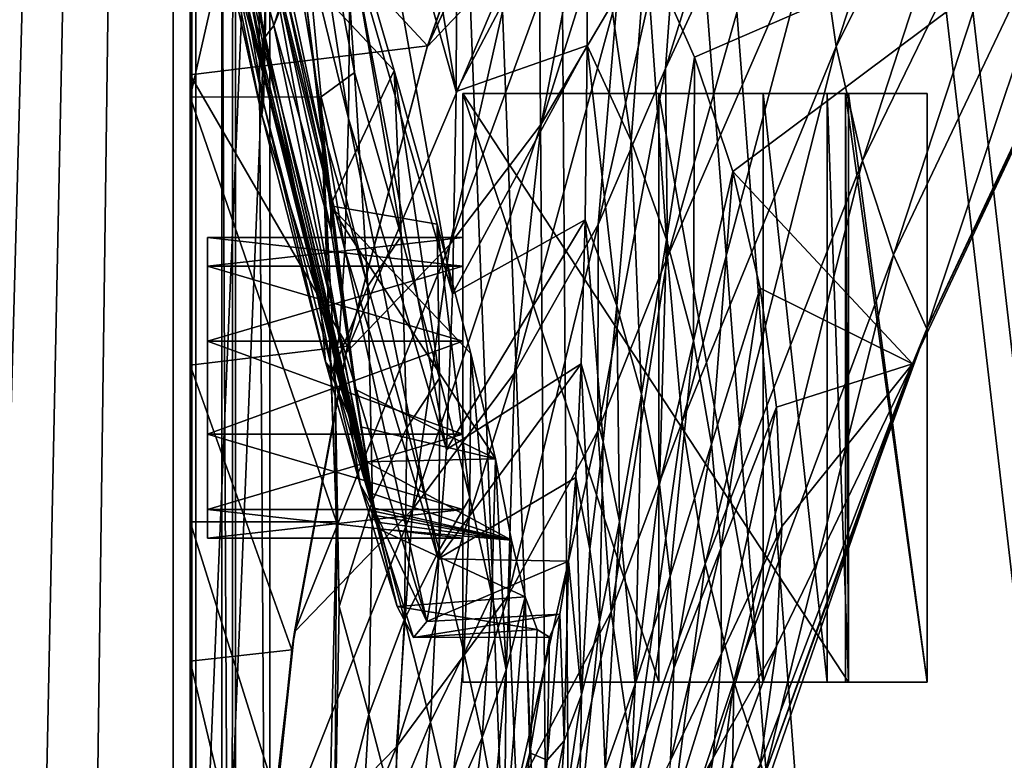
# Model space of a CAD drawing. Header units: metres. Extents: x 0 to 904, y -904 to 0.
# Tile 6 of 246: x 39 to 114, y -768 to -712. Entities that reach past the tile are written whole.
import ezdxf

# ---------------------------------------------------------------- set-up
doc = ezdxf.new("R2010")
doc.units = ezdxf.units.M

msp = doc.modelspace()

# ---------------------------------------------------------------- linework, layer by layer
at = {"layer": 'top'}
for points in [[(3.567204, -885.9776, 2063.059814), (51.564125, -239.308899, 2063.059814), (3.563107, -25.973949, 2063.059814)], [(3.563107, -25.973949, 163.059692), (51.564125, -239.308899, 163.059692), (3.567204, -885.977478, 163.059692)], [(35.081711, -843.492188, 2063.059814), (51.564125, -239.308899, 2063.059814), (3.567204, -885.9776, 2063.059814)], [(51.564125, -239.308899, 163.059692), (35.081711, -843.492188, 163.059692), (3.567204, -885.977478, 163.059692)], [(35.081711, -843.492188, 2063.059814), (39.149845, -840.820007, 2063.059814), (51.564125, -239.308899, 2063.059814)], [(51.564125, -239.308899, 163.059692), (39.149845, -840.820007, 163.059692), (35.081711, -843.492188, 163.059692)], [(39.149845, -840.820007, 2063.059814), (43.566975, -839.977417, 2063.059814), (51.564125, -239.308899, 2063.059814)], [(43.566975, -839.977417, 163.059692), (39.149845, -840.820007, 163.059692), (51.564125, -239.308899, 163.059692)], [(51.564125, -239.308899, 2063.059814), (43.566975, -839.977417, 2063.059814), (51.567074, -839.977356, 2063.059814)], [(51.567074, -839.977356, 163.059692), (43.566975, -839.977417, 163.059692), (51.564125, -239.308899, 163.059692)], [(51.564125, -239.308899, 163.059692), (51.562679, -446.597717, 178.448685), (51.567074, -839.977356, 163.059692)], [(51.567074, -839.977356, 2063.059814), (51.565228, -467.355255, 2039.645508), (51.564125, -239.308899, 2063.059814)], [(51.562679, -446.597717, 178.448685), (51.565266, -467.232391, 179.128387), (51.567074, -839.977356, 163.059692)], [(51.565491, -519.952271, 2038.379517), (51.565228, -467.355255, 2039.645508), (51.567074, -839.977356, 2063.059814)], [(51.567074, -839.977356, 163.059692), (51.565266, -467.232391, 179.128387), (51.565376, -488.072296, 181.206223)], [(51.565376, -488.072296, 181.206223), (51.565487, -509.120331, 184.762558), (51.567074, -839.977356, 163.059692)], [(51.565487, -509.120331, 184.762558), (51.565582, -530.752747, 190.011917), (51.567074, -839.977356, 163.059692)], [(51.56575, -572.431702, 2034.584595), (51.565491, -519.952271, 2038.379517), (51.567074, -839.977356, 2063.059814)], [(51.567074, -839.977356, 163.059692), (51.565582, -530.752747, 190.011917), (51.565697, -552.826843, 197.137772)], [(51.565697, -552.826843, 197.137772), (51.565811, -575.18042, 206.322891), (51.567074, -839.977356, 163.059692)], [(51.567074, -839.977356, 2063.059814), (51.566608, -750.220703, 2041.852539), (51.56575, -572.431702, 2034.584595)], [(51.566608, -750.220703, 2041.852539), (51.56601, -624.672058, 2028.267822), (51.56575, -572.431702, 2034.584595)], [(51.565811, -575.18042, 206.322891), (51.566532, -716.040283, 218.190094), (51.567074, -839.977356, 163.059692)], [(51.565811, -575.18042, 206.322891), (51.566387, -694.304688, 221.456497), (51.566532, -716.040283, 218.190094)], [(51.566608, -750.220703, 2041.852539), (51.566448, -717.745789, 2032.447632), (51.56601, -624.672058, 2028.267822)], [(51.566448, -717.745789, 2032.447632), (51.566265, -676.5354, 2019.448486), (51.56601, -624.672058, 2028.267822)], [(63.810783, -688.617249, 771.015198), (71.901535, -717.313416, 771.204773), (63.67429, -667.944397, 661.088806)], [(71.901535, -717.313416, 771.204773), (71.975281, -698.311218, 660.949097), (63.67429, -667.944397, 661.088806)], [(51.566448, -717.745789, 2032.447632), (51.566296, -686.5354, 2019.448486), (51.566265, -676.5354, 2019.448486)], [(63.668213, -719.390991, 992.853638), (57.36451, -678.420044, 881.352661), (57.422012, -693.73999, 992.433289)], [(63.809055, -705.781616, 881.688293), (57.36451, -678.420044, 881.352661), (63.668213, -719.390991, 992.853638)], [(89.081345, -699.474854, 442.74588), (99.274269, -678.850708, 446.655853), (87.919098, -715.564514, 471.651886)], [(99.274269, -678.850708, 446.655853), (98.856468, -691.964844, 475.370453), (87.919098, -715.564514, 471.651886)], [(100.969963, -713.891357, 534.868774), (99.514404, -703.663269, 504.812805), (112.758087, -678.190979, 508.056793)], [(114.869667, -686.125, 537.516479), (100.969963, -713.891357, 534.868774), (112.758087, -678.190979, 508.056793)], [(57.312092, -713.637146, 1215.782227), (52.566521, -681.277405, 1103.477173), (52.642071, -691.157104, 1215.333984)], [(57.312092, -713.637146, 1215.782227), (57.404751, -705.482178, 1103.947998), (52.566521, -681.277405, 1103.477173)], [(76.455765, -706.781189, 409.234253), (69.70594, -713.90332, 407.43335), (84.184547, -682.79718, 383.199188)], [(69.70594, -713.90332, 407.43335), (78.789703, -688.608215, 381.493652), (84.184547, -682.79718, 383.199188)], [(102.98246, -722.614502, 565.43512), (100.969963, -713.891357, 534.868774), (114.869667, -686.125, 537.516479)], [(117.434547, -692.848328, 567.329651), (102.98246, -722.614502, 565.43512), (114.869667, -686.125, 537.516479)], [(51.566296, -686.5354, 2019.448486), (51.566448, -717.745789, 2032.447632), (58.596397, -686.772827, 2018.32373)], [(58.596397, -686.772827, 2018.32373), (51.566448, -717.745789, 2032.447632), (61.580204, -717.723267, 2030.67395)], [(63.223042, -702.159363, 1939.232544), (58.596397, -686.772827, 2018.32373), (64.130547, -715.858276, 1953.164429)], [(64.130547, -715.858276, 1953.164429), (58.596397, -686.772827, 2018.32373), (61.580204, -717.723267, 2030.67395)], [(63.809055, -705.781616, 881.688293), (71.636986, -732.781982, 882.011841), (63.810783, -688.617249, 771.015198)], [(71.636986, -732.781982, 882.011841), (71.901535, -717.313416, 771.204773), (63.810783, -688.617249, 771.015198)], [(78.789703, -688.608215, 381.493652), (69.70594, -713.90332, 407.43335), (69.726563, -713.837402, 221.732346)], [(77.616821, -691.508057, 226.568298), (78.789703, -688.608215, 381.493652), (69.726563, -713.837402, 221.732346)], [(82.44548, -698.969971, 411.105713), (87.585106, -690.585266, 413.019958), (78.397995, -719.827087, 438.857391)], [(87.585106, -690.585266, 413.019958), (84.246231, -709.900879, 440.784576), (78.397995, -719.827087, 438.857391)], [(77.616821, -691.508057, 226.568298), (69.726563, -713.837402, 221.732346), (51.566387, -694.304688, 221.456497)], [(57.174168, -718.188416, 1327.818604), (52.642071, -691.157104, 1215.333984), (52.708385, -697.433167, 1327.449585)], [(57.174168, -718.188416, 1327.818604), (57.312092, -713.637146, 1215.782227), (52.642071, -691.157104, 1215.333984)], [(87.919098, -715.564514, 471.651886), (98.856468, -691.964844, 475.370453), (88.069244, -729.957214, 501.499634)], [(98.856468, -691.964844, 475.370453), (99.514404, -703.663269, 504.812805), (88.069244, -729.957214, 501.499634)], [(117.434547, -692.848328, 567.329651), (105.344353, -729.808167, 596.419983), (102.98246, -722.614502, 565.43512)], [(120.294052, -698.339539, 597.428589), (105.344353, -729.808167, 596.419983), (117.434547, -692.848328, 567.329651)], [(63.396309, -729.42804, 1104.397461), (57.422012, -693.73999, 992.433289), (57.404755, -705.482239, 1103.947998)], [(63.396309, -729.42804, 1104.397461), (63.668213, -719.390991, 992.853638), (57.422012, -693.73999, 992.433289)], [(51.566387, -694.304688, 221.456497), (69.726563, -713.837402, 221.732346), (51.566532, -716.040283, 218.190094)], [(53.059723, -698.974731, 1551.982422), (53.220219, -694.590576, 1588.328369), (57.290825, -716.017151, 1559.049561)], [(57.310753, -713.148926, 1573.925415), (57.078003, -713.383423, 1570.325073), (53.220219, -694.590576, 1588.328369)], [(57.078003, -713.383423, 1570.325073), (57.250824, -715.307922, 1566.12439), (53.220219, -694.590576, 1588.328369)], [(53.220219, -694.590576, 1588.328369), (57.250824, -715.307922, 1566.12439), (57.341629, -715.980103, 1562.641357)], [(57.964592, -712.268433, 1588.360107), (57.310753, -713.148926, 1573.925415), (53.220219, -694.590576, 1588.328369)], [(58.330513, -711.395569, 1602.79248), (57.964592, -712.268433, 1588.360107), (53.220219, -694.590576, 1588.328369)], [(53.220219, -694.590576, 1588.328369), (57.341629, -715.980103, 1562.641357), (57.290825, -716.017151, 1559.049561)], [(57.050041, -719.10675, 1439.938721), (57.174168, -718.188416, 1327.818604), (52.708385, -697.433167, 1327.449585)], [(57.050041, -719.10675, 1439.938721), (52.708385, -697.433167, 1327.449585), (52.79612, -700.076782, 1439.706055)], [(81.931435, -713.799622, 749.133972), (81.97522, -698.250366, 660.627258), (71.901535, -717.313416, 771.204773)], [(71.901535, -717.313416, 771.204773), (81.97522, -698.250366, 660.627258), (71.975281, -698.311218, 660.949097)], [(85.27861, -721.088989, 749.182739), (81.97522, -698.250366, 660.627258), (81.931435, -713.799622, 749.133972)], [(86.421501, -706.256104, 660.510803), (81.97522, -698.250366, 660.627258), (85.27861, -721.088989, 749.182739)], [(120.294052, -698.339539, 597.428589), (107.892639, -735.459351, 627.740967), (105.344353, -729.808167, 596.419983)], [(123.329681, -702.585693, 627.740967), (107.892639, -735.459351, 627.740967), (120.294052, -698.339539, 597.428589)], [(57.229954, -716.268677, 1552.015625), (52.79612, -700.076782, 1439.706055), (53.059723, -698.974731, 1551.982422)], [(57.290825, -716.017151, 1559.049561), (57.229954, -716.268677, 1552.015625), (53.059723, -698.974731, 1551.982422)], [(78.397995, -719.827087, 438.857391), (71.43811, -729.022949, 436.997742), (82.44548, -698.969971, 411.105713)], [(71.43811, -729.022949, 436.997742), (76.455765, -706.781189, 409.234253), (82.44548, -698.969971, 411.105713)], [(84.246231, -709.900879, 440.784576), (89.081345, -699.474854, 442.74588), (82.777344, -727.499084, 469.782806)], [(89.081345, -699.474854, 442.74588), (87.919098, -715.564514, 471.651886), (82.777344, -727.499084, 469.782806)], [(86.421501, -706.256104, 660.510803), (90.139717, -714.706177, 660.413452), (124.930893, -699.573181, 659.502441)], [(90.139717, -714.706177, 660.413452), (93.053009, -723.443298, 660.337097), (124.930893, -699.573181, 659.502441)], [(124.930893, -699.573181, 659.502441), (93.053009, -723.443298, 660.337097), (106.787369, -738.150085, 659.977539)], [(106.787369, -738.150085, 659.977539), (107.892639, -735.459351, 627.740967), (124.930893, -699.573181, 659.502441)], [(107.892639, -735.459351, 627.740967), (123.329681, -702.585693, 627.740967), (124.930893, -699.573181, 659.502441)], [(57.229954, -716.268677, 1552.015625), (57.050041, -719.10675, 1439.938721), (52.79612, -700.076782, 1439.706055)], [(63.223042, -702.159363, 1939.232544), (67.177788, -715.726746, 1859.772705), (60.181992, -708.269531, 1904.802734)], [(67.177788, -715.726746, 1859.772705), (63.223042, -702.159363, 1939.232544), (67.703293, -728.394775, 1871.577026)], [(67.703293, -728.394775, 1871.577026), (63.223042, -702.159363, 1939.232544), (64.130547, -715.858276, 1953.164429)], [(88.069244, -729.957214, 501.499634), (99.514404, -703.663269, 504.812805), (89.182762, -742.590393, 532.150024)], [(99.514404, -703.663269, 504.812805), (100.969963, -713.891357, 534.868774), (89.182762, -742.590393, 532.150024)], [(57.312096, -713.637146, 1215.782227), (57.404751, -705.482178, 1103.947998), (57.312092, -713.637146, 1215.782227)], [(57.312096, -713.637146, 1215.782227), (57.404755, -705.482239, 1103.947998), (57.404751, -705.482178, 1103.947998)], [(62.995476, -735.883118, 1216.205444), (57.404755, -705.482239, 1103.947998), (57.312096, -713.637146, 1215.782227)], [(62.995476, -735.883118, 1216.205444), (63.396309, -729.42804, 1104.397461), (57.404755, -705.482239, 1103.947998)], [(63.668213, -719.390991, 992.853638), (71.179352, -744.700928, 993.256104), (63.809055, -705.781616, 881.688293)], [(71.179352, -744.700928, 993.256104), (71.636986, -732.781982, 882.011841), (63.809055, -705.781616, 881.688293)], [(58.52396, -706.511169, 1674.889526), (60.497696, -710.874573, 1790.08374), (62.083748, -723.181213, 1674.954346)], [(58.52396, -706.511169, 1674.889526), (62.083748, -723.181213, 1674.954346), (58.63615, -708.601868, 1646.064453)], [(71.43811, -729.022949, 436.997742), (63.484726, -737.332275, 435.237244), (76.455765, -706.781189, 409.234253)], [(63.484726, -737.332275, 435.237244), (69.70594, -713.90332, 407.43335), (76.455765, -706.781189, 409.234253)], [(87.988327, -728.635498, 749.234497), (86.421501, -706.256104, 660.510803), (85.27861, -721.088989, 749.182739)], [(90.139717, -714.706177, 660.413452), (86.421501, -706.256104, 660.510803), (87.988327, -728.635498, 749.234497)], [(60.181992, -708.269531, 1904.802734), (62.275997, -726.074707, 1790.150269), (60.497696, -710.874573, 1790.08374)], [(67.177788, -715.726746, 1859.772705), (62.275997, -726.074707, 1790.150269), (60.181992, -708.269531, 1904.802734)], [(58.63615, -708.601868, 1646.064453), (62.299686, -725.688171, 1646.111938), (58.528484, -710.501953, 1617.220825)], [(62.083748, -723.181213, 1674.954346), (62.299686, -725.688171, 1646.111938), (58.63615, -708.601868, 1646.064453)], [(58.330513, -711.395569, 1602.79248), (58.528484, -710.501953, 1617.220825), (57.964596, -712.268433, 1588.360107)], [(58.528484, -710.501953, 1617.220825), (62.348038, -727.985962, 1617.249268), (57.964596, -712.268433, 1588.360107)], [(62.299686, -725.688171, 1646.111938), (62.348038, -727.985962, 1617.249268), (58.528484, -710.501953, 1617.220825)], [(78.397995, -719.827087, 438.857391), (84.246231, -709.900879, 440.784576), (76.369728, -738.835938, 467.962616)], [(84.246231, -709.900879, 440.784576), (82.777344, -727.499084, 469.782806), (76.369728, -738.835938, 467.962616)], [(60.497696, -710.874573, 1790.08374), (62.275997, -726.074707, 1790.150269), (62.083748, -723.181213, 1674.954346)], [(58.330513, -711.395569, 1602.79248), (57.964596, -712.268433, 1588.360107), (57.964592, -712.268433, 1588.360107)], [(57.964596, -712.268433, 1588.360107), (57.310757, -713.148926, 1573.925415), (57.310753, -713.148926, 1573.925415)], [(57.964596, -712.268433, 1588.360107), (57.310753, -713.148926, 1573.925415), (57.964592, -712.268433, 1588.360107)], [(57.964596, -712.268433, 1588.360107), (65.463814, -748.053101, 1588.357544), (57.310757, -713.148926, 1573.925415)], [(57.964596, -712.268433, 1588.360107), (62.348038, -727.985962, 1617.249268), (65.463814, -748.053101, 1588.357544)], [(57.310757, -713.148926, 1573.925415), (57.078003, -713.383423, 1570.325073), (57.310753, -713.148926, 1573.925415)], [(57.078003, -713.383423, 1570.325073), (57.310757, -713.148926, 1573.925415), (57.078007, -713.383484, 1570.325073)], [(57.250824, -715.307922, 1566.12439), (57.078003, -713.383423, 1570.325073), (57.078007, -713.383484, 1570.325073)], [(57.310757, -713.148926, 1573.925415), (65.667244, -749.172974, 1573.921265), (57.078007, -713.383484, 1570.325073)], [(65.667244, -749.172974, 1573.921265), (65.717422, -749.44281, 1570.321777), (57.078007, -713.383484, 1570.325073)], [(57.078007, -713.383484, 1570.325073), (65.717422, -749.44281, 1570.321777), (57.250828, -715.307922, 1566.12439)], [(57.078007, -713.383484, 1570.325073), (57.250828, -715.307922, 1566.12439), (57.250824, -715.307922, 1566.12439)], [(65.463814, -748.053101, 1588.357544), (65.667244, -749.172974, 1573.921265), (57.310757, -713.148926, 1573.925415)], [(69.726563, -713.837402, 221.732346), (63.604694, -736.79657, 217.677368), (51.566532, -716.040283, 218.190094)], [(57.174171, -718.188416, 1327.818604), (57.312092, -713.637146, 1215.782227), (57.174168, -718.188416, 1327.818604)], [(62.487206, -738.74353, 1328.161255), (57.312096, -713.637146, 1215.782227), (57.174171, -718.188416, 1327.818604)], [(57.174171, -718.188416, 1327.818604), (57.312096, -713.637146, 1215.782227), (57.312092, -713.637146, 1215.782227)], [(62.487206, -738.74353, 1328.161255), (62.995476, -735.883118, 1216.205444), (57.312096, -713.637146, 1215.782227)], [(69.70594, -713.90332, 407.43335), (63.484726, -737.332275, 435.237244), (63.604694, -736.79657, 217.677368)], [(69.726563, -713.837402, 221.732346), (69.70594, -713.90332, 407.43335), (63.604694, -736.79657, 217.677368)], [(81.763962, -727.122498, 838.384888), (81.931435, -713.799622, 749.133972), (71.636986, -732.781982, 882.011841)], [(71.636986, -732.781982, 882.011841), (81.931435, -713.799622, 749.133972), (71.901535, -717.313416, 771.204773)], [(81.931435, -713.799622, 749.133972), (81.763962, -727.122498, 838.384888), (84.185295, -733.70459, 838.464294)], [(85.27861, -721.088989, 749.182739), (81.931435, -713.799622, 749.133972), (84.185295, -733.70459, 838.464294)], [(89.182762, -742.590393, 532.150024), (100.969963, -713.891357, 534.868774), (90.956947, -753.426331, 563.47876)], [(100.969963, -713.891357, 534.868774), (102.98246, -722.614502, 565.43512), (90.956947, -753.426331, 563.47876)], [(90.044449, -736.387146, 749.288818), (90.139717, -714.706177, 660.413452), (87.988327, -728.635498, 749.234497)], [(90.044449, -736.387146, 749.288818), (93.053009, -723.443298, 660.337097), (90.139717, -714.706177, 660.413452)], [(57.250824, -715.307922, 1566.12439), (57.250828, -715.307922, 1566.12439), (57.341629, -715.980103, 1562.641357)], [(65.717422, -749.44281, 1570.321777), (65.775154, -749.749573, 1566.162964), (57.250828, -715.307922, 1566.12439)], [(57.250828, -715.307922, 1566.12439), (65.775154, -749.749573, 1566.162964), (57.290829, -716.017212, 1559.049561)], [(57.341629, -715.980103, 1562.641357), (57.250828, -715.307922, 1566.12439), (57.290829, -716.017212, 1559.049561)], [(67.177788, -715.726746, 1859.772705), (70.450699, -727.464966, 1779.991333), (62.275997, -726.074707, 1790.150269)], [(70.450699, -727.464966, 1779.991333), (67.177788, -715.726746, 1859.772705), (70.645493, -739.238892, 1789.72876)], [(70.645493, -739.238892, 1789.72876), (67.177788, -715.726746, 1859.772705), (67.703293, -728.394775, 1871.577026)], [(82.777344, -727.499084, 469.782806), (87.919098, -715.564514, 471.651886), (82.741211, -743.259094, 499.830872)], [(87.919098, -715.564514, 471.651886), (88.069244, -729.957214, 501.499634), (82.741211, -743.259094, 499.830872)], [(51.566532, -716.040283, 218.190094), (63.604694, -736.79657, 217.677368), (51.566612, -738.257874, 215.371262)], [(51.567074, -839.977356, 163.059692), (51.566532, -716.040283, 218.190094), (51.566612, -738.257874, 215.371262)], [(57.229958, -716.268677, 1552.015625), (57.050045, -719.10675, 1439.938721), (57.050041, -719.10675, 1439.938721)], [(57.229958, -716.268677, 1552.015625), (57.050041, -719.10675, 1439.938721), (57.229954, -716.268677, 1552.015625)], [(61.5336, -733.529968, 1552.043091), (57.050045, -719.10675, 1439.938721), (57.229958, -716.268677, 1552.015625)], [(57.290829, -716.017212, 1559.049561), (57.229954, -716.268677, 1552.015625), (57.290825, -716.017151, 1559.049561)], [(57.290829, -716.017212, 1559.049561), (57.229958, -716.268677, 1552.015625), (57.229954, -716.268677, 1552.015625)], [(57.290829, -716.017212, 1559.049561), (61.5336, -733.529968, 1552.043091), (57.229958, -716.268677, 1552.015625)], [(57.341629, -715.980103, 1562.641357), (57.290829, -716.017212, 1559.049561), (57.290825, -716.017151, 1559.049561)], [(65.775154, -749.749573, 1566.162964), (65.87307, -750.26123, 1559.086914), (57.290829, -716.017212, 1559.049561)], [(57.290829, -716.017212, 1559.049561), (65.87307, -750.26123, 1559.086914), (61.5336, -733.529968, 1552.043091)], [(61.580204, -717.723267, 2030.67395), (65.156288, -732.209717, 1953.042236), (64.130547, -715.858276, 1953.164429)], [(65.156288, -732.209717, 1953.042236), (67.703293, -728.394775, 1871.577026), (64.130547, -715.858276, 1953.164429)], [(51.566448, -717.745789, 2032.447632), (62.755829, -750.219421, 2039.87915), (61.580204, -717.723267, 2030.67395)], [(51.566448, -717.745789, 2032.447632), (51.566608, -750.220703, 2041.852539), (62.755829, -750.219421, 2039.87915)], [(62.755829, -750.219421, 2039.87915), (61.616341, -719.952454, 2034.453003), (61.580204, -717.723267, 2030.67395)], [(61.616341, -719.952454, 2034.453003), (65.156288, -732.209717, 1953.042236), (61.580204, -717.723267, 2030.67395)], [(57.050045, -719.10675, 1439.938721), (57.174168, -718.188416, 1327.818604), (57.050041, -719.10675, 1439.938721)], [(61.920437, -737.988586, 1440.148315), (57.174171, -718.188416, 1327.818604), (57.050045, -719.10675, 1439.938721)], [(57.050045, -719.10675, 1439.938721), (57.174171, -718.188416, 1327.818604), (57.174168, -718.188416, 1327.818604)], [(61.920437, -737.988586, 1440.148315), (62.487206, -738.74353, 1328.161255), (57.174171, -718.188416, 1327.818604)], [(61.5336, -733.529968, 1552.043091), (61.920437, -737.988586, 1440.148315), (57.050045, -719.10675, 1439.938721)], [(63.396309, -729.42804, 1104.397461), (70.52713, -753.058228, 1104.824463), (63.668213, -719.390991, 992.853638)], [(70.52713, -753.058228, 1104.824463), (71.179352, -744.700928, 993.256104), (63.668213, -719.390991, 992.853638)], [(62.629875, -738.310364, 2034.453003), (61.616341, -719.952454, 2034.453003), (62.755829, -750.219421, 2039.87915)], [(61.616341, -719.952454, 2034.453003), (62.629875, -738.310364, 2034.453003), (65.156288, -732.209717, 1953.042236)], [(76.369728, -738.835938, 467.962616), (68.575119, -749.283997, 466.229614), (78.397995, -719.827087, 438.857391)], [(68.575119, -749.283997, 466.229614), (71.43811, -729.022949, 436.997742), (78.397995, -719.827087, 438.857391)], [(85.27861, -721.088989, 749.182739), (84.185295, -733.70459, 838.464294), (86.085487, -740.467712, 838.547668)], [(87.988327, -728.635498, 749.234497), (85.27861, -721.088989, 749.182739), (86.085487, -740.467712, 838.547668)], [(62.083748, -723.181213, 1674.954346), (62.275997, -726.074707, 1790.150269), (64.173462, -740.069275, 1674.97583)], [(62.083748, -723.181213, 1674.954346), (64.173462, -740.069275, 1674.97583), (62.299686, -725.688171, 1646.111938)], [(102.98246, -722.614502, 565.43512), (93.131081, -762.439697, 595.371582), (90.956947, -753.426331, 563.47876)], [(105.344353, -729.808167, 596.419983), (93.131081, -762.439697, 595.371582), (102.98246, -722.614502, 565.43512)], [(91.43486, -744.285767, 749.345276), (93.053009, -723.443298, 660.337097), (90.044449, -736.387146, 749.288818)], [(95.13932, -732.366028, 660.282532), (93.053009, -723.443298, 660.337097), (91.43486, -744.285767, 749.345276)], [(93.053009, -723.443298, 660.337097), (95.13932, -732.366028, 660.282532), (106.787369, -738.150085, 659.977539)], [(70.450699, -727.464966, 1779.991333), (73.031464, -737.364929, 1699.935791), (62.275997, -726.074707, 1790.150269)], [(62.275997, -726.074707, 1790.150269), (73.031464, -737.364929, 1699.935791), (74.912407, -745.418762, 1619.653931)], [(64.173462, -740.069275, 1674.97583), (62.275997, -726.074707, 1790.150269), (74.912407, -745.418762, 1619.653931)], [(64.173462, -740.069275, 1674.97583), (64.616463, -742.970398, 1646.118164), (62.299686, -725.688171, 1646.111938)], [(62.299686, -725.688171, 1646.111938), (64.616463, -742.970398, 1646.118164), (62.348038, -727.985962, 1617.249268)], [(72.957718, -748.381348, 1707.658936), (73.031464, -737.364929, 1699.935791), (70.450699, -727.464966, 1779.991333)], [(72.957718, -748.381348, 1707.658936), (70.450699, -727.464966, 1779.991333), (70.645493, -739.238892, 1789.72876)], [(81.471527, -738.136658, 927.919739), (81.763962, -727.122498, 838.384888), (71.179352, -744.700928, 993.256104)], [(71.179352, -744.700928, 993.256104), (81.763962, -727.122498, 838.384888), (71.636986, -732.781982, 882.011841)], [(76.369728, -738.835938, 467.962616), (82.777344, -727.499084, 469.782806), (75.886841, -755.866333, 498.220551)], [(82.777344, -727.499084, 469.782806), (82.741211, -743.259094, 499.830872), (75.886841, -755.866333, 498.220551)], [(81.763962, -727.122498, 838.384888), (81.471527, -738.136658, 927.919739), (83.147255, -744.110229, 928.013855)], [(84.185295, -733.70459, 838.464294), (81.763962, -727.122498, 838.384888), (83.147255, -744.110229, 928.013855)], [(62.348038, -727.985962, 1617.249268), (65.046669, -745.631897, 1617.242065), (65.463814, -748.053101, 1588.357544)], [(64.616463, -742.970398, 1646.118164), (65.046669, -745.631897, 1617.242065), (62.348038, -727.985962, 1617.249268)], [(68.1483, -743.026733, 1871.379639), (67.703293, -728.394775, 1871.577026), (65.156288, -732.209717, 1953.042236)], [(70.645493, -739.238892, 1789.72876), (67.703293, -728.394775, 1871.577026), (68.1483, -743.026733, 1871.379639)], [(68.575119, -749.283997, 466.229614), (59.54063, -758.643005, 464.616974), (71.43811, -729.022949, 436.997742)], [(59.54063, -758.643005, 464.616974), (63.484726, -737.332275, 435.237244), (71.43811, -729.022949, 436.997742)], [(86.085487, -740.467712, 838.547668), (87.453506, -747.37207, 838.634399), (87.988327, -728.635498, 749.234497)], [(87.453506, -747.37207, 838.634399), (90.044449, -736.387146, 749.288818), (87.988327, -728.635498, 749.234497)], [(62.995476, -735.883118, 1216.205444), (69.679581, -757.845337, 1216.602783), (63.396309, -729.42804, 1104.397461)], [(69.679581, -757.845337, 1216.602783), (70.52713, -753.058228, 1104.824463), (63.396309, -729.42804, 1104.397461)], [(82.741211, -743.259094, 499.830872), (88.069244, -729.957214, 501.499634), (83.752312, -757.114929, 530.77771)], [(88.069244, -729.957214, 501.499634), (89.182762, -742.590393, 532.150024), (83.752312, -757.114929, 530.77771)], [(105.344353, -729.808167, 596.419983), (95.49382, -769.620239, 627.740967), (93.131081, -762.439697, 595.371582)], [(107.892639, -735.459351, 627.740967), (95.49382, -769.620239, 627.740967), (105.344353, -729.808167, 596.419983)], [(62.629875, -738.310364, 2034.453003), (65.526627, -748.58783, 1952.917114), (65.156288, -732.209717, 1953.042236)], [(65.156288, -732.209717, 1953.042236), (65.526627, -748.58783, 1952.917114), (68.1483, -743.026733, 1871.379639)], [(95.13932, -732.366028, 660.282532), (91.43486, -744.285767, 749.345276), (92.149734, -752.271545, 749.403442)], [(96.397354, -741.448059, 660.249573), (95.13932, -732.366028, 660.282532), (92.149734, -752.271545, 749.403442)], [(106.787369, -738.150085, 659.977539), (95.13932, -732.366028, 660.282532), (96.397354, -741.448059, 660.249573)], [(65.87307, -750.26123, 1559.086914), (63.734962, -742.146484, 1552.054688), (61.5336, -733.529968, 1552.043091)], [(61.5336, -733.529968, 1552.043091), (63.734962, -742.146484, 1552.054688), (61.920437, -737.988586, 1440.148315)], [(84.185295, -733.70459, 838.464294), (83.147255, -744.110229, 928.013855), (84.398338, -750.205933, 928.111511)], [(86.085487, -740.467712, 838.547668), (84.185295, -733.70459, 838.464294), (84.398338, -750.205933, 928.111511)], [(62.487206, -738.74353, 1328.161255), (65.457954, -748.932495, 1328.322388), (62.995476, -735.883118, 1216.205444)], [(65.457954, -748.932495, 1328.322388), (69.679581, -757.845337, 1216.602783), (62.995476, -735.883118, 1216.205444)], [(95.49382, -769.620239, 627.740967), (107.892639, -735.459351, 627.740967), (106.787369, -738.150085, 659.977539)], [(63.604694, -736.79657, 217.677368), (59.34293, -760.003235, 214.505005), (51.566612, -738.257874, 215.371262)], [(63.604694, -736.79657, 217.677368), (63.484726, -737.332275, 435.237244), (59.34293, -760.003235, 214.505005)], [(90.044449, -736.387146, 749.288818), (87.453506, -747.37207, 838.634399), (88.281158, -754.371826, 838.723877)], [(88.281158, -754.371826, 838.723877), (91.43486, -744.285767, 749.345276), (90.044449, -736.387146, 749.288818)], [(63.484726, -737.332275, 435.237244), (59.54063, -758.643005, 464.616974), (59.34293, -760.003235, 214.505005)], [(74.641838, -755.814087, 1625.405884), (73.031464, -737.364929, 1699.935791), (72.957718, -748.381348, 1707.658936)], [(74.912407, -745.418762, 1619.653931), (73.031464, -737.364929, 1699.935791), (74.641838, -755.814087, 1625.405884)], [(51.566612, -738.257874, 215.371262), (59.34293, -760.003235, 214.505005), (51.56675, -760.885986, 213.047821)], [(51.566612, -738.257874, 215.371262), (51.56675, -760.885986, 213.047821), (51.567074, -839.977356, 163.059692)], [(63.734962, -742.146484, 1552.054688), (64.584084, -747.363647, 1440.244385), (61.920437, -737.988586, 1440.148315)], [(61.920437, -737.988586, 1440.148315), (64.584084, -747.363647, 1440.244385), (62.487206, -738.74353, 1328.161255)], [(65.526627, -748.58783, 1952.917114), (62.629875, -738.310364, 2034.453003), (62.967751, -756.689697, 2034.453003)], [(62.967751, -756.689697, 2034.453003), (62.629875, -738.310364, 2034.453003), (62.755829, -750.219421, 2039.87915)], [(81.053246, -746.837524, 1017.683228), (81.471527, -738.136658, 927.919739), (70.52713, -753.058228, 1104.824463)], [(70.52713, -753.058228, 1104.824463), (81.471527, -738.136658, 927.919739), (71.179352, -744.700928, 993.256104)], [(81.471527, -738.136658, 927.919739), (81.053246, -746.837524, 1017.683228), (82.138962, -752.310364, 1017.777771)], [(83.147255, -744.110229, 928.013855), (81.471527, -738.136658, 927.919739), (82.138962, -752.310364, 1017.777771)], [(106.787369, -738.150085, 659.977539), (92.91716, -778.207214, 660.340759), (92.91729, -778.207275, 627.740967)], [(95.14016, -768.792664, 660.282532), (92.91716, -778.207214, 660.340759), (106.787369, -738.150085, 659.977539)], [(92.91729, -778.207275, 627.740967), (95.49382, -769.620239, 627.740967), (106.787369, -738.150085, 659.977539)], [(106.787369, -738.150085, 659.977539), (96.39563, -759.728516, 660.249634), (95.14016, -768.792664, 660.282532)], [(96.815796, -750.587524, 660.238647), (96.39563, -759.728516, 660.249634), (106.787369, -738.150085, 659.977539)], [(96.397354, -741.448059, 660.249573), (96.815796, -750.587524, 660.238647), (106.787369, -738.150085, 659.977539)], [(64.584084, -747.363647, 1440.244385), (65.457954, -748.932495, 1328.322388), (62.487206, -738.74353, 1328.161255)], [(75.886841, -755.866333, 498.220551), (67.361702, -767.424622, 496.708527), (76.369728, -738.835938, 467.962616)], [(67.361702, -767.424622, 496.708527), (68.575119, -749.283997, 466.229614), (76.369728, -738.835938, 467.962616)], [(70.598877, -752.391846, 1789.496826), (70.645493, -739.238892, 1789.72876), (68.1483, -743.026733, 1871.379639)], [(72.957718, -748.381348, 1707.658936), (70.645493, -739.238892, 1789.72876), (70.598877, -752.391846, 1789.496826)], [(74.912407, -745.418762, 1619.653931), (64.616463, -742.970398, 1646.118164), (64.173462, -740.069275, 1674.97583)], [(84.398338, -750.205933, 928.111511), (85.599525, -762.638306, 928.315369), (86.085487, -740.467712, 838.547668)], [(85.599525, -762.638306, 928.315369), (87.453506, -747.37207, 838.634399), (86.085487, -740.467712, 838.547668)], [(65.87307, -750.26123, 1559.086914), (65.969429, -750.754089, 1552.064819), (63.734962, -742.146484, 1552.054688)], [(65.969429, -750.754089, 1552.064819), (64.584084, -747.363647, 1440.244385), (63.734962, -742.146484, 1552.054688)], [(96.397354, -741.448059, 660.249573), (92.149734, -752.271545, 749.403442), (92.186539, -760.287415, 749.46283)], [(96.815796, -750.587524, 660.238647), (96.397354, -741.448059, 660.249573), (92.186539, -760.287415, 749.46283)], [(83.752312, -757.114929, 530.77771), (89.182762, -742.590393, 532.150024), (85.47599, -769.027832, 562.489075)], [(89.182762, -742.590393, 532.150024), (90.956947, -753.426331, 563.47876), (85.47599, -769.027832, 562.489075)], [(65.046669, -745.631897, 1617.242065), (64.616463, -742.970398, 1646.118164), (74.912407, -745.418762, 1619.653931)], [(65.526627, -748.58783, 1952.917114), (67.959587, -757.6651, 1871.17749), (68.1483, -743.026733, 1871.379639)], [(68.1483, -743.026733, 1871.379639), (67.959587, -757.6651, 1871.17749), (70.598877, -752.391846, 1789.496826)], [(75.886841, -755.866333, 498.220551), (82.741211, -743.259094, 499.830872), (76.531425, -770.84729, 529.465881)], [(82.741211, -743.259094, 499.830872), (83.752312, -757.114929, 530.77771), (76.531425, -770.84729, 529.465881)], [(83.147255, -744.110229, 928.013855), (82.138962, -752.310364, 1017.777771), (82.879311, -757.860413, 1017.874878)], [(83.147255, -744.110229, 928.013855), (82.879311, -757.860413, 1017.874878), (84.398338, -750.205933, 928.111511)], [(88.562546, -761.420654, 838.81543), (91.43486, -744.285767, 749.345276), (88.281158, -754.371826, 838.723877)], [(92.149734, -752.271545, 749.403442), (91.43486, -744.285767, 749.345276), (88.562546, -761.420654, 838.81543)], [(76.145195, -751.620789, 1539.19519), (65.046669, -745.631897, 1617.242065), (74.912407, -745.418762, 1619.653931)], [(65.463814, -748.053101, 1588.357544), (65.046669, -745.631897, 1617.242065), (76.145195, -751.620789, 1539.19519)], [(75.739838, -761.530884, 1543.009399), (74.912407, -745.418762, 1619.653931), (74.641838, -755.814087, 1625.405884)], [(75.739838, -761.530884, 1543.009399), (76.145195, -751.620789, 1539.19519), (74.912407, -745.418762, 1619.653931)], [(65.969429, -750.754089, 1552.064819), (67.399513, -756.692932, 1440.334717), (64.584084, -747.363647, 1440.244385)], [(67.399513, -756.692932, 1440.334717), (65.457954, -748.932495, 1328.322388), (64.584084, -747.363647, 1440.244385)], [(80.508522, -753.221619, 1107.621094), (81.053246, -746.837524, 1017.683228), (70.52713, -753.058228, 1104.824463)], [(81.053246, -746.837524, 1017.683228), (80.508522, -753.221619, 1107.621094), (81.481102, -763.44281, 1107.788208)], [(82.138962, -752.310364, 1017.777771), (81.053246, -746.837524, 1017.683228), (81.481102, -763.44281, 1107.788208)], [(87.453506, -747.37207, 838.634399), (85.599525, -762.638306, 928.315369), (88.281158, -754.371826, 838.723877)], [(65.667244, -749.172974, 1573.921265), (65.463814, -748.053101, 1588.357544), (76.145195, -751.620789, 1539.19519)], [(65.241295, -764.966614, 1952.789307), (65.526627, -748.58783, 1952.917114), (62.967751, -756.689697, 2034.453003)], [(67.959587, -757.6651, 1871.17749), (65.526627, -748.58783, 1952.917114), (65.241295, -764.966614, 1952.789307)], [(67.399513, -756.692932, 1440.334717), (68.636765, -759.057312, 1328.476807), (65.457954, -748.932495, 1328.322388)], [(68.636765, -759.057312, 1328.476807), (69.679581, -757.845337, 1216.602783), (65.457954, -748.932495, 1328.322388)], [(72.515564, -760.293823, 1707.427246), (72.957718, -748.381348, 1707.658936), (70.598877, -752.391846, 1789.496826)], [(72.515564, -760.293823, 1707.427246), (74.641838, -755.814087, 1625.405884), (72.957718, -748.381348, 1707.658936)], [(67.361702, -767.424622, 496.708527), (57.342358, -777.687378, 495.326935), (68.575119, -749.283997, 466.229614)], [(57.342358, -777.687378, 495.326935), (59.54063, -758.643005, 464.616974), (68.575119, -749.283997, 466.229614)], [(65.717422, -749.44281, 1570.321777), (65.667244, -749.172974, 1573.921265), (76.145195, -751.620789, 1539.19519)], [(65.775154, -749.749573, 1566.162964), (65.717422, -749.44281, 1570.321777), (76.145195, -751.620789, 1539.19519)], [(51.566608, -750.220703, 2041.852539), (62.000507, -783.512085, 2045.699951), (62.755829, -750.219421, 2039.87915)], [(51.566608, -750.220703, 2041.852539), (51.566772, -783.547546, 2047.543701), (62.000507, -783.512085, 2045.699951)], [(51.566772, -783.547546, 2047.543701), (51.566608, -750.220703, 2041.852539), (51.567074, -839.977356, 2063.059814)], [(62.755829, -750.219421, 2039.87915), (62.000507, -783.512085, 2045.699951), (62.629826, -775.069092, 2034.453003)], [(62.967751, -756.689697, 2034.453003), (62.755829, -750.219421, 2039.87915), (62.629826, -775.069092, 2034.453003)], [(76.145195, -751.620789, 1539.19519), (65.87307, -750.26123, 1559.086914), (65.775154, -749.749573, 1566.162964)], [(65.969429, -750.754089, 1552.064819), (65.87307, -750.26123, 1559.086914), (76.145195, -751.620789, 1539.19519)], [(82.879311, -757.860413, 1017.874878), (83.30719, -769.099792, 1018.075012), (84.398338, -750.205933, 928.111511)], [(83.30719, -769.099792, 1018.075012), (85.599525, -762.638306, 928.315369), (84.398338, -750.205933, 928.111511)], [(67.399513, -756.692932, 1440.334717), (65.969429, -750.754089, 1552.064819), (77.179573, -755.966309, 1458.612061)], [(77.179573, -755.966309, 1458.612061), (65.969429, -750.754089, 1552.064819), (76.145195, -751.620789, 1539.19519)], [(96.39563, -759.728516, 660.249634), (96.815796, -750.587524, 660.238647), (91.545868, -768.277161, 749.52301)], [(96.815796, -750.587524, 660.238647), (92.186539, -760.287415, 749.46283), (91.545868, -768.277161, 749.52301)], [(77.179573, -755.966309, 1458.612061), (76.145195, -751.620789, 1539.19519), (75.739838, -761.530884, 1543.009399)], [(67.959587, -757.6651, 1871.17749), (69.940224, -765.530029, 1789.259644), (70.598877, -752.391846, 1789.496826)], [(70.598877, -752.391846, 1789.496826), (69.940224, -765.530029, 1789.259644), (72.515564, -760.293823, 1707.427246)], [(82.138962, -752.310364, 1017.777771), (81.481102, -763.44281, 1107.788208), (82.879311, -757.860413, 1017.874878)], [(92.186539, -760.287415, 749.46283), (92.149734, -752.271545, 749.403442), (88.296959, -768.47467, 838.908569)], [(92.149734, -752.271545, 749.403442), (88.562546, -761.420654, 838.81543), (88.296959, -768.47467, 838.908569)], [(80.508522, -753.221619, 1107.621094), (70.52713, -753.058228, 1104.824463), (69.679581, -757.845337, 1216.602783)], [(79.837059, -757.286438, 1197.679199), (80.508522, -753.221619, 1107.621094), (69.679581, -757.845337, 1216.602783)], [(80.508522, -753.221619, 1107.621094), (79.837059, -757.286438, 1197.679199), (80.156662, -766.965515, 1197.80249)], [(81.481102, -763.44281, 1107.788208), (80.508522, -753.221619, 1107.621094), (80.156662, -766.965515, 1197.80249)], [(90.956947, -753.426331, 563.47876), (87.624039, -778.972656, 594.839844), (85.47599, -769.027832, 562.489075)], [(93.131081, -762.439697, 595.371582), (87.624039, -778.972656, 594.839844), (90.956947, -753.426331, 563.47876)], [(85.043076, -775.157959, 928.526428), (88.562546, -761.420654, 838.81543), (88.281158, -754.371826, 838.723877)], [(85.599525, -762.638306, 928.315369), (85.043076, -775.157959, 928.526428), (88.281158, -754.371826, 838.723877)], [(76.531425, -770.84729, 529.465881), (67.352371, -783.368286, 528.251831), (75.886841, -755.866333, 498.220551)], [(67.352371, -783.368286, 528.251831), (67.361702, -767.424622, 496.708527), (75.886841, -755.866333, 498.220551)], [(78.114159, -758.452759, 1377.948853), (67.399513, -756.692932, 1440.334717), (77.179573, -755.966309, 1458.612061)], [(73.907089, -766.722534, 1625.202515), (74.641838, -755.814087, 1625.405884), (72.515564, -760.293823, 1707.427246)], [(75.739838, -761.530884, 1543.009399), (74.641838, -755.814087, 1625.405884), (73.907089, -766.722534, 1625.202515)], [(75.608948, -775.150879, 1460.43103), (77.542984, -767.885132, 1377.948853), (77.179573, -755.966309, 1458.612061)], [(75.608948, -775.150879, 1460.43103), (77.179573, -755.966309, 1458.612061), (75.739838, -761.530884, 1543.009399)], [(77.542984, -767.885132, 1377.948853), (78.114159, -758.452759, 1377.948853), (77.179573, -755.966309, 1458.612061)], [(62.967751, -756.689697, 2034.453003), (62.629826, -775.069092, 2034.453003), (65.241295, -764.966614, 1952.789307)], [(68.636765, -759.057312, 1328.476807), (67.399513, -756.692932, 1440.334717), (78.114159, -758.452759, 1377.948853)], [(76.531425, -770.84729, 529.465881), (83.752312, -757.114929, 530.77771), (77.940659, -783.737427, 561.552246)], [(83.752312, -757.114929, 530.77771), (85.47599, -769.027832, 562.489075), (77.940659, -783.737427, 561.552246)], [(67.137718, -772.281738, 1870.970947), (67.959587, -757.6651, 1871.17749), (65.241295, -764.966614, 1952.789307)], [(69.940224, -765.530029, 1789.259644), (67.959587, -757.6651, 1871.17749), (67.137718, -772.281738, 1870.970947)], [(79.038887, -759.029968, 1287.805908), (79.837059, -757.286438, 1197.679199), (68.636765, -759.057312, 1328.476807)], [(79.837059, -757.286438, 1197.679199), (69.679581, -757.845337, 1216.602783), (68.636765, -759.057312, 1328.476807)], [(80.156662, -766.965515, 1197.80249), (79.837059, -757.286438, 1197.679199), (78.8592, -768.440796, 1287.87146)], [(79.837059, -757.286438, 1197.679199), (79.038887, -759.029968, 1287.805908), (78.8592, -768.440796, 1287.87146)], [(81.481102, -763.44281, 1107.788208), (81.321632, -773.772095, 1107.959473), (82.879311, -757.860413, 1017.874878)], [(81.321632, -773.772095, 1107.959473), (83.30719, -769.099792, 1018.075012), (82.879311, -757.860413, 1017.874878)], [(59.34293, -760.003235, 214.505005), (59.54063, -758.643005, 464.616974), (56.923481, -783.382935, 212.235397)], [(59.54063, -758.643005, 464.616974), (57.342358, -777.687378, 495.326935), (56.923481, -783.382935, 212.235397)], [(79.038887, -759.029968, 1287.805908), (68.636765, -759.057312, 1328.476807), (78.114159, -758.452759, 1377.948853)], [(79.038887, -759.029968, 1287.805908), (78.114159, -758.452759, 1377.948853), (77.542984, -767.885132, 1377.948853)], [(78.8592, -768.440796, 1287.87146), (79.038887, -759.029968, 1287.805908), (77.542984, -767.885132, 1377.948853)], [(59.34293, -760.003235, 214.505005), (56.923481, -783.382935, 212.235397), (51.56675, -760.885986, 213.047821)], [(95.14016, -768.792664, 660.282532), (96.39563, -759.728516, 660.249634), (90.23365, -776.184204, 749.583557)], [(96.39563, -759.728516, 660.249634), (91.545868, -768.277161, 749.52301), (90.23365, -776.184204, 749.583557)], [(51.56675, -760.885986, 213.047821), (56.923481, -783.382935, 212.235397), (51.566849, -783.818665, 211.260315)], [(51.56675, -760.885986, 213.047821), (51.566849, -783.818665, 211.260315), (51.567074, -839.977356, 163.059692)], [(69.940224, -765.530029, 1789.259644), (71.480919, -772.171204, 1707.19043), (72.515564, -760.293823, 1707.427246)], [(71.480919, -772.171204, 1707.19043), (73.907089, -766.722534, 1625.202515), (72.515564, -760.293823, 1707.427246)], [(91.545868, -768.277161, 749.52301), (92.186539, -760.287415, 749.46283), (87.486008, -775.490356, 839.002563)], [(92.186539, -760.287415, 749.46283), (88.296959, -768.47467, 838.908569), (87.486008, -775.490356, 839.002563)], [(74.816589, -771.670654, 1542.858398), (75.739838, -761.530884, 1543.009399), (73.907089, -766.722534, 1625.202515)], [(75.608948, -775.150879, 1460.43103), (75.739838, -761.530884, 1543.009399), (74.816589, -771.670654, 1542.858398)], [(88.296959, -768.47467, 838.908569), (88.562546, -761.420654, 838.81543), (85.043076, -775.157959, 928.526428)], [(93.131081, -762.439697, 595.371582), (89.960182, -786.941162, 627.740967), (87.624039, -778.972656, 594.839844)], [(93.131081, -762.439697, 595.371582), (92.91729, -778.207275, 627.740967), (89.960182, -786.941162, 627.740967)], [(95.49382, -769.620239, 627.740967), (92.91729, -778.207275, 627.740967), (93.131081, -762.439697, 595.371582)], [(83.30719, -769.099792, 1018.075012), (82.320107, -780.34845, 1018.279419), (85.599525, -762.638306, 928.315369)], [(82.320107, -780.34845, 1018.279419), (85.043076, -775.157959, 928.526428), (85.599525, -762.638306, 928.315369)], [(80.156662, -766.965515, 1197.80249), (79.560501, -776.671631, 1197.926392), (81.481102, -763.44281, 1107.788208)], [(79.560501, -776.671631, 1197.926392), (81.321632, -773.772095, 1107.959473), (81.481102, -763.44281, 1107.788208)], [(62.629826, -775.069092, 2034.453003), (64.300728, -781.320801, 1952.658936), (65.241295, -764.966614, 1952.789307)], [(65.241295, -764.966614, 1952.789307), (64.300728, -781.320801, 1952.658936), (67.137718, -772.281738, 1870.970947)], [(68.671196, -778.624084, 1789.017456), (69.940224, -765.530029, 1789.259644), (67.137718, -772.281738, 1870.970947)], [(71.480919, -772.171204, 1707.19043), (69.940224, -765.530029, 1789.259644), (68.671196, -778.624084, 1789.017456)], [(72.595024, -777.57782, 1624.995483), (73.907089, -766.722534, 1625.202515), (71.480919, -772.171204, 1707.19043)], [(74.816589, -771.670654, 1542.858398), (73.907089, -766.722534, 1625.202515), (72.595024, -777.57782, 1624.995483)], [(78.8592, -768.440796, 1287.87146), (77.941246, -777.814575, 1287.936035), (80.156662, -766.965515, 1197.80249)], [(77.941246, -777.814575, 1287.936035), (79.560501, -776.671631, 1197.926392), (80.156662, -766.965515, 1197.80249)], [(67.352371, -783.368286, 528.251831), (56.421658, -794.383484, 527.164063), (67.361702, -767.424622, 496.708527)], [(56.421658, -794.383484, 527.164063), (57.342358, -777.687378, 495.326935), (67.361702, -767.424622, 496.708527)], [(76.385239, -777.221619, 1377.948853), (77.542984, -767.885132, 1377.948853), (75.608948, -775.150879, 1460.43103)], [(77.542984, -767.885132, 1377.948853), (76.385239, -777.221619, 1377.948853), (78.8592, -768.440796, 1287.87146)], [(76.385239, -777.221619, 1377.948853), (77.941246, -777.814575, 1287.936035), (78.8592, -768.440796, 1287.87146)], [(90.23365, -776.184204, 749.583557), (91.545868, -768.277161, 749.52301), (86.135422, -782.424255, 839.096924)], [(91.545868, -768.277161, 749.52301), (87.486008, -775.490356, 839.002563), (86.135422, -782.424255, 839.096924)]]:
    msp.add_3dface(points, dxfattribs=at)
at = {"layer": 'top0123413'}
for points in [[(12.461334, -20.418251, 160.059708), (50.278126, -244.304382, 160.059708), (12.461334, -882.113098, 160.059708)], [(15.461334, -882.113098, 163.059708), (52.007832, -244.304382, 163.059708), (15.461334, -20.418251, 163.059708)], [(50.278126, -244.304382, 160.059708), (50.277138, -837.064209, 160.059708), (12.461334, -882.113098, 160.059708)], [(52.009186, -838.691467, 163.059708), (52.007832, -244.304382, 163.059708), (15.461334, -882.113098, 163.059708)], [(50.277138, -837.064209, 160.059708), (50.278126, -244.304382, 160.059708), (74.938576, -244.304413, 117.34655)], [(78.807236, -783.456238, 110.644272), (50.277138, -837.064209, 160.059708), (74.938576, -244.304413, 117.34655)], [(76.680428, -244.304428, 120.325508), (52.007832, -244.304382, 163.059708), (52.009186, -838.691467, 163.059708)], [(80.562805, -785.039307, 113.603523), (76.680428, -244.304428, 120.325508), (52.009186, -838.691467, 163.059708)], [(599.026855, -599.023621, 106.499786), (78.807236, -783.456238, 110.644272), (74.938576, -244.304413, 117.34655)], [(592.962036, -609.72644, 109.443001), (76.680428, -244.304428, 120.325508), (350.77301, -819.803528, 109.839348)], [(76.680428, -244.304428, 120.325508), (80.562805, -785.039307, 113.603523), (350.77301, -819.803528, 109.839348)], [(81.644386, -800.537598, 110.398422), (78.807236, -783.456238, 110.644272), (599.026855, -599.023621, 106.499786)], [(591.162048, -608.477112, 106.480179), (81.644386, -800.537598, 110.398422), (599.026855, -599.023621, 106.499786)], [(120.168617, -823.154724, 109.643784), (81.644386, -800.537598, 110.398422), (591.162048, -608.477112, 106.480179)]]:
    msp.add_3dface(points, dxfattribs=at)
at = {"layer": 'top0123414'}
for points in [[(13, -891, 2066.059814), (51.698021, -244, 2066.059814), (13, -13, 2066.059814)], [(16, -888, 2063.059814), (16, -16, 2063.059814), (54, -244, 2063.059814)], [(51.698021, -852.302002, 2066.059814), (51.698021, -244, 2066.059814), (13, -891, 2066.059814)], [(54, -850, 2063.059814), (16, -888, 2063.059814), (54, -244, 2063.059814)], [(55.041393, -244, 2078.537354), (51.698021, -244, 2066.059814), (54.758785, -849.241211, 2077.482666)], [(54.758785, -849.241211, 2077.482666), (51.698021, -244, 2066.059814), (51.698021, -852.302002, 2066.059814)], [(54, -850, 2063.059814), (54, -244, 2063.059814), (57.656563, -846.343445, 2076.706299)], [(54, -244, 2063.059814), (57.656563, -244, 2076.706299), (57.656563, -846.343445, 2076.706299)], [(55.041393, -848.953979, 2078.537354), (55.041393, -244, 2078.537354), (54.758785, -849.241211, 2077.482666)], [(55.041393, -848.953979, 2078.537354), (78.107437, -843.343384, 2094.688477), (55.041393, -244, 2078.537354)], [(78.107437, -843.343384, 2094.688477), (100.707077, -835.398926, 2110.512695), (55.041393, -244, 2078.537354)], [(55.041393, -244, 2078.537354), (100.707077, -835.398926, 2110.512695), (122.586029, -824.877136, 2125.83252)], [(55.041393, -244, 2078.537354), (122.586029, -824.877136, 2125.83252), (194.317764, -244, 2176.059814)], [(57.656563, -846.343445, 2076.706299), (57.656563, -244, 2076.706299), (80.398987, -840.950867, 2092.630615)], [(57.656563, -244, 2076.706299), (102.695297, -833.251221, 2108.242676), (80.398987, -840.950867, 2092.630615)], [(102.695297, -833.251221, 2108.242676), (57.656563, -244, 2076.706299), (124.282608, -823.008972, 2123.358154)], [(57.656563, -244, 2076.706299), (195.263657, -244, 2173.059814), (124.282608, -823.008972, 2123.358154)]]:
    msp.add_3dface(points, dxfattribs=at)
at = {"layer": 'top0123432'}
for points in [[(72.408401, -717.477173, 409.259705), (72.408394, -736.423462, 371.996857), (72.408073, -762.477173, 409.259705)], [(72.408401, -717.477173, 311.559692), (72.408073, -762.477173, 311.559692), (72.408394, -736.423462, 350.122559)], [(72.408073, -762.477173, 409.259705), (101.908073, -762.477417, 409.259705), (72.408401, -717.477173, 409.259705)], [(72.408073, -762.477173, 311.559692), (72.408401, -717.477173, 311.559692), (87.408073, -762.477295, 311.559692)], [(72.40844, -730.673462, 367.819244), (72.408394, -736.423462, 371.996857), (72.408401, -717.477173, 409.259705)], [(72.40844, -730.673462, 354.300171), (72.408401, -717.477173, 311.559692), (72.408394, -736.423462, 350.122559)], [(72.408455, -728.477173, 361.059692), (72.40844, -730.673462, 367.819244), (72.408401, -717.477173, 409.259705)], [(72.408401, -717.477173, 409.259705), (72.408401, -717.477173, 311.559692), (72.408455, -728.477173, 361.059692)], [(72.408401, -717.477173, 311.559692), (72.40844, -730.673462, 354.300171), (72.408455, -728.477173, 361.059692)], [(101.908073, -762.477417, 409.259705), (101.908401, -717.477417, 409.259705), (72.408401, -717.477173, 409.259705)], [(72.408401, -717.477173, 311.559692), (87.408401, -717.477295, 311.559692), (87.408073, -762.477295, 311.559692)], [(101.908401, -717.477417, 409.259705), (101.670052, -717.477417, 389.059692), (72.408401, -717.477173, 409.259705)], [(101.670052, -717.477417, 389.059692), (101.908401, -717.477417, 369.059692), (72.408401, -717.477173, 409.259705)], [(72.408401, -717.477173, 409.259705), (101.908401, -717.477417, 369.059692), (100.26783, -717.477417, 349.180664)], [(100.26783, -717.477417, 349.180664), (95.390511, -717.477356, 329.839569), (72.408401, -717.477173, 409.259705)], [(95.390511, -717.477356, 329.839569), (87.408401, -717.477295, 311.559692), (72.408401, -717.477173, 409.259705)], [(72.408401, -717.477173, 409.259705), (87.408401, -717.477295, 311.559692), (72.408401, -717.477173, 311.559692)], [(95.390175, -762.477356, 329.839569), (87.408073, -762.477295, 311.559692), (87.408401, -717.477295, 311.559692)], [(95.390511, -717.477356, 329.839569), (95.390175, -762.477356, 329.839569), (87.408401, -717.477295, 311.559692)], [(100.267502, -762.477417, 349.180664), (95.390175, -762.477356, 329.839569), (95.390511, -717.477356, 329.839569)], [(100.26783, -717.477417, 349.180664), (100.267502, -762.477417, 349.180664), (95.390511, -717.477356, 329.839569)], [(101.908073, -762.477417, 369.059692), (100.267502, -762.477417, 349.180664), (100.26783, -717.477417, 349.180664)], [(101.908401, -717.477417, 369.059692), (101.908073, -762.477417, 369.059692), (100.26783, -717.477417, 349.180664)], [(101.669724, -762.477417, 389.059692), (101.670052, -717.477417, 389.059692), (107.908073, -762.477417, 394.294312)], [(101.670052, -717.477417, 389.059692), (101.669724, -762.477417, 389.059692), (101.908073, -762.477417, 389.059692)], [(101.670052, -717.477417, 389.059692), (107.908401, -717.477417, 394.294312), (107.908073, -762.477417, 394.294312)], [(101.908401, -717.477417, 389.059692), (101.670052, -717.477417, 389.059692), (101.908073, -762.477417, 389.059692)], [(101.908401, -717.477417, 409.259705), (107.908401, -717.477417, 394.294312), (101.670052, -717.477417, 389.059692)], [(101.670052, -717.477417, 389.059692), (101.908401, -717.477417, 389.059692), (101.908401, -717.477417, 369.059692)], [(101.908073, -762.477417, 409.259705), (107.908073, -762.477417, 394.294312), (101.908401, -717.477417, 409.259705)], [(101.908073, -762.477417, 389.059692), (101.908073, -762.477417, 369.059692), (101.908401, -717.477417, 389.059692)], [(101.908073, -762.477417, 369.059692), (101.908401, -717.477417, 369.059692), (101.908401, -717.477417, 389.059692)], [(107.908073, -762.477417, 394.294312), (107.908401, -717.477417, 394.294312), (101.908401, -717.477417, 409.259705)], [(52.908436, -730.67334, 354.300171), (52.908455, -728.477051, 361.059692), (72.40844, -730.673462, 354.300171)], [(72.408455, -728.477173, 361.059692), (52.908455, -728.477051, 361.059692), (52.908436, -730.67334, 367.819244)], [(52.908436, -730.67334, 367.819244), (52.908455, -728.477051, 361.059692), (52.908436, -730.67334, 354.300171)], [(72.40844, -730.673462, 367.819244), (72.408455, -728.477173, 361.059692), (52.908436, -730.67334, 367.819244)], [(52.908455, -728.477051, 361.059692), (72.408455, -728.477173, 361.059692), (72.40844, -730.673462, 354.300171)], [(52.908394, -736.42334, 350.122559), (52.908436, -730.67334, 354.300171), (72.408394, -736.423462, 350.122559)], [(72.40844, -730.673462, 367.819244), (52.908436, -730.67334, 367.819244), (52.908394, -736.42334, 371.996857)], [(52.908394, -736.42334, 371.996857), (52.908436, -730.67334, 367.819244), (52.908394, -736.42334, 350.122559)], [(52.908394, -736.42334, 350.122559), (52.908436, -730.67334, 367.819244), (52.908436, -730.67334, 354.300171)], [(72.408394, -736.423462, 371.996857), (72.40844, -730.673462, 367.819244), (52.908394, -736.42334, 371.996857)], [(52.908436, -730.67334, 354.300171), (72.40844, -730.673462, 354.300171), (72.408394, -736.423462, 350.122559)], [(52.90834, -743.530762, 350.122559), (52.908394, -736.42334, 350.122559), (72.40834, -743.530884, 350.122559)], [(72.408394, -736.423462, 371.996857), (52.908394, -736.42334, 371.996857), (52.90834, -743.530762, 371.996857)], [(52.90834, -743.530762, 371.996857), (52.908394, -736.42334, 371.996857), (52.90834, -743.530762, 350.122559)], [(52.90834, -743.530762, 350.122559), (52.908394, -736.42334, 371.996857), (52.908394, -736.42334, 350.122559)], [(72.40834, -743.530884, 371.996857), (72.408394, -736.423462, 371.996857), (52.90834, -743.530762, 371.996857)], [(52.908394, -736.42334, 350.122559), (72.408394, -736.423462, 350.122559), (72.40834, -743.530884, 350.122559)], [(72.408394, -736.423462, 371.996857), (72.40834, -743.530884, 371.996857), (72.408073, -762.477173, 409.259705)], [(72.408394, -736.423462, 350.122559), (72.408073, -762.477173, 311.559692), (72.40834, -743.530884, 350.122559)], [(52.908298, -749.280762, 354.300171), (52.90834, -743.530762, 350.122559), (72.408302, -749.280884, 354.300171)], [(72.40834, -743.530884, 371.996857), (52.90834, -743.530762, 371.996857), (52.908298, -749.280762, 367.819244)], [(52.908298, -749.280762, 367.819244), (52.90834, -743.530762, 371.996857), (52.908298, -749.280762, 354.300171)], [(52.908298, -749.280762, 354.300171), (52.90834, -743.530762, 371.996857), (52.90834, -743.530762, 350.122559)], [(72.408302, -749.280884, 367.819244), (72.40834, -743.530884, 371.996857), (52.908298, -749.280762, 367.819244)], [(52.90834, -743.530762, 350.122559), (72.40834, -743.530884, 350.122559), (72.408302, -749.280884, 354.300171)], [(72.408073, -762.477173, 409.259705), (72.40834, -743.530884, 371.996857), (72.408302, -749.280884, 367.819244)], [(72.408073, -762.477173, 311.559692), (72.408302, -749.280884, 354.300171), (72.40834, -743.530884, 350.122559)], [(52.908283, -751.477051, 361.059692), (52.908298, -749.280762, 354.300171), (72.408279, -751.477173, 361.059692)], [(72.408302, -749.280884, 367.819244), (52.908298, -749.280762, 367.819244), (52.908283, -751.477051, 361.059692)], [(52.908283, -751.477051, 361.059692), (52.908298, -749.280762, 367.819244), (52.908298, -749.280762, 354.300171)], [(72.408279, -751.477173, 361.059692), (72.408302, -749.280884, 367.819244), (52.908283, -751.477051, 361.059692)], [(52.908298, -749.280762, 354.300171), (72.408302, -749.280884, 354.300171), (72.408279, -751.477173, 361.059692)], [(72.408302, -749.280884, 354.300171), (72.408073, -762.477173, 311.559692), (72.408279, -751.477173, 361.059692)], [(72.408279, -751.477173, 361.059692), (72.408073, -762.477173, 409.259705), (72.408302, -749.280884, 367.819244)], [(72.408073, -762.477173, 311.559692), (72.408073, -762.477173, 409.259705), (72.408279, -751.477173, 361.059692)], [(72.408073, -762.477173, 311.559692), (87.408073, -762.477295, 311.559692), (72.408073, -762.477173, 409.259705)], [(87.408073, -762.477295, 311.559692), (95.390175, -762.477356, 329.839569), (72.408073, -762.477173, 409.259705)], [(72.408073, -762.477173, 409.259705), (95.390175, -762.477356, 329.839569), (100.267502, -762.477417, 349.180664)], [(100.267502, -762.477417, 349.180664), (101.908073, -762.477417, 369.059692), (72.408073, -762.477173, 409.259705)], [(101.908073, -762.477417, 369.059692), (101.669724, -762.477417, 389.059692), (72.408073, -762.477173, 409.259705)], [(72.408073, -762.477173, 409.259705), (101.669724, -762.477417, 389.059692), (101.908073, -762.477417, 409.259705)], [(101.669724, -762.477417, 389.059692), (107.908073, -762.477417, 394.294312), (101.908073, -762.477417, 409.259705)], [(101.908073, -762.477417, 369.059692), (101.908073, -762.477417, 389.059692), (101.669724, -762.477417, 389.059692)]]:
    msp.add_3dface(points, dxfattribs=at)

doc.saveas('drawing.dxf')
